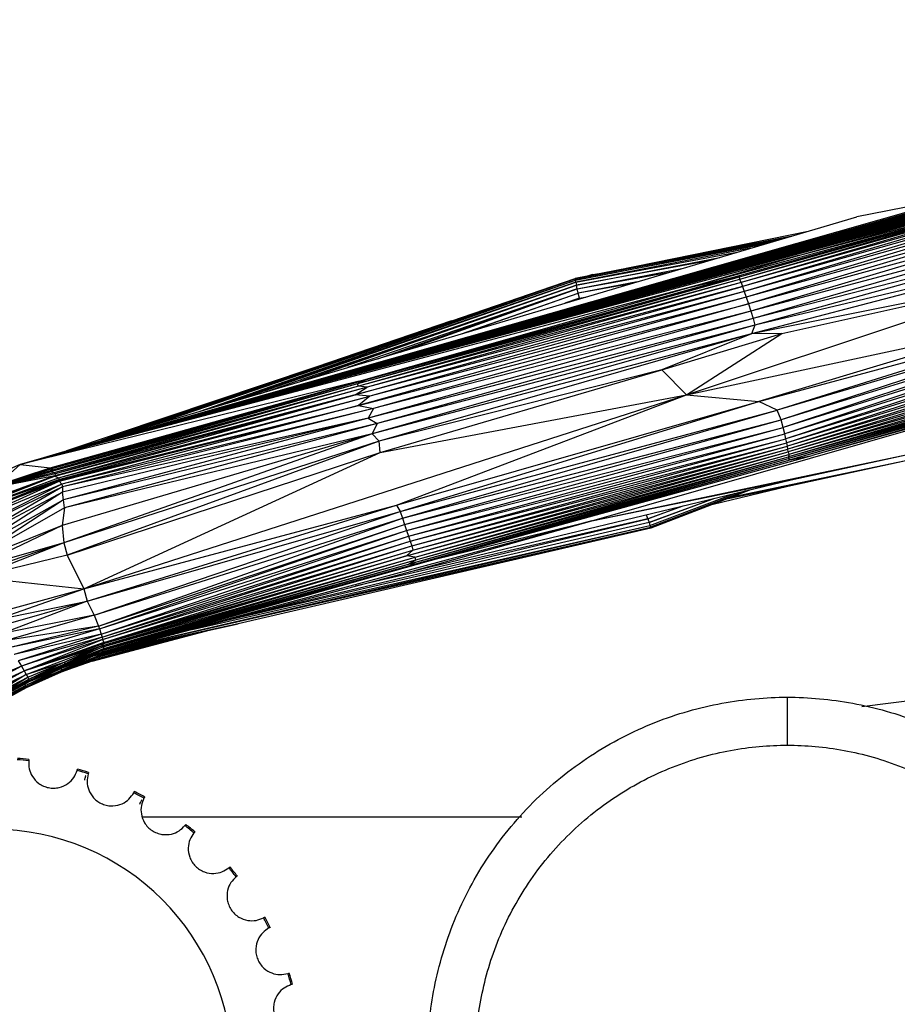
# Paper-space layout '_Derecha' of a CAD drawing. Header units: millimetres. Extents: x -1808 to 138, y -70 to 65.
# Tile 10 of 19: x -8 to 28, y 2 to 43. Entities that reach past the tile are written whole.
import ezdxf

# ---------------------------------------------------------------- set-up
doc = ezdxf.new("R2010")
doc.units = ezdxf.units.MM

psp = doc.layouts.new('_Derecha')

# ---------------------------------------------------------------- linework, layer by layer
at = {"color": 7, "linetype": 'Continuous', "lineweight": 25}
for p, q in [((130.699, 64.002), (-8.202, 24.697)), ((129.088, 63.515), (-8.202, 24.697)), ((-8.202, 24.697), (107.367, 57.36)), ((98.728, 54.91), (-8.202, 24.697)), ((90.206, 52.486), (-8.202, 24.697)), ((85.455, 51.137), (-8.202, 24.697)), ((84.423, 50.801), (-8.202, 24.697)), ((83.86, 50.673), (-8.202, 24.697)), ((83.201, 50.415), (-8.202, 24.697)), ((-8.202, 24.697), (81.279, 49.834)), ((-8.202, 24.697), (78.551, 49.028)), ((75.774, 48.211), (-8.202, 24.697)), ((72.795, 47.34), (-8.202, 24.697)), ((70.418, 46.947), (-8.202, 24.697)), ((69.305, 46.658), (-8.202, 24.697)), ((68.315, 46.058), (-8.202, 24.697)), ((64.899, 45.003), (-8.202, 24.697)), ((64.196, 44.784), (-8.202, 24.697)), ((63.845, 44.736), (-8.202, 24.697)), ((62.149, 44.714), (-8.202, 24.697)), ((63.416, 44.653), (-8.202, 24.697)), ((63.925, 44.601), (-8.202, 24.697)), ((63.035, 44.441), (-8.202, 24.697)), ((61.851, 44.094), (-8.202, 24.697)), ((-8.202, 24.697), (60.89, 43.809)), ((60.829, 43.772), (-8.202, 24.697)), ((59.934, 43.702), (-8.202, 24.697)), ((57.896, 43.1), (-8.202, 24.697)), ((57.281, 42.749), (-8.202, 24.697)), ((54.412, 41.941), (-8.202, 24.697)), ((52.56, 41.415), (-8.202, 24.697)), ((50.886, 40.937), (-8.202, 24.697)), ((49.105, 40.43), (-8.202, 24.697)), ((46.918, 39.812), (-8.202, 24.697)), ((43.547, 38.869), (-8.202, 24.697)), ((39.912, 37.839), (-8.202, 24.697)), ((37.562, 37.218), (-8.202, 24.697)), ((37.284, 37.09), (-8.202, 24.697)), ((35.024, 36.258), (19.699, 32.083)), ((35.515, 36.395), (21.782, 32.514)), ((35.502, 36.363), (21.782, 32.514)), ((35.515, 36.395), (21.784, 32.569)), ((35.502, 36.363), (21.808, 32.419)), ((35.555, 36.284), (21.808, 32.419)), ((35.555, 36.284), (21.875, 32.292)), ((35.623, 36.167), (21.875, 32.292)), ((35.623, 36.167), (21.931, 32.121)), ((24.269, 33.42), (35.137, 36.29)), ((33.075, 35.864), (-8.202, 24.697)), ((35.701, 36.008), (21.931, 32.121)), ((35.701, 36.008), (22.001, 31.923)), ((35.794, 35.792), (22.001, 31.923)), ((35.794, 35.792), (22.082, 31.682)), ((24.269, 33.42), (33.075, 35.864)), ((31.272, 35.929), (26.698, 35.034)), ((31.709, 35.544), (-8.202, 24.697)), ((35.9, 35.515), (22.082, 31.682)), ((35.9, 35.515), (22.172, 31.406)), ((-8.202, 24.697), (26.698, 35.034)), ((36.02, 35.178), (22.172, 31.406)), ((36.02, 35.178), (22.277, 31.104)), ((36.151, 34.786), (22.277, 31.104)), ((36.151, 34.786), (22.371, 30.797)), ((14.951, 32.441), (23.825, 34.183)), ((14.951, 32.441), (23.494, 34.085)), ((14.952, 32.464), (23.985, 34.231)), ((23.932, 34.215), (14.952, 32.464)), ((15.856, 32.641), (24.662, 34.431)), ((36.281, 34.342), (22.371, 30.797)), ((36.281, 34.342), (22.447, 30.507)), ((14.958, 32.388), (23.222, 34.005)), ((22.736, 33.861), (14.958, 32.388)), ((22.259, 33.719), (14.974, 32.302)), ((36.254, 33.787), (22.303, 30.156)), ((36.254, 33.787), (22.447, 30.507)), ((24.269, 33.42), (-8.202, 24.697)), ((14.974, 32.302), (21.71, 33.557)), ((14.998, 32.184), (20.978, 33.34)), ((19.699, 32.083), (24.269, 33.42)), ((20.443, 33.182), (14.998, 32.184)), ((15.032, 32.032), (19.399, 32.872)), ((-4.333, 25.843), (14.952, 32.464)), ((-3.44, 26.108), (14.952, 32.464)), ((14.951, 32.441), (-3.342, 26.137)), ((-3.194, 26.181), (14.951, 32.441)), ((21.782, 32.514), (5.872, 28.07)), ((5.941, 28.182), (21.784, 32.569)), ((21.784, 32.569), (6.191, 28.219)), ((21.782, 32.514), (6.191, 28.219)), ((14.951, 32.441), (14.952, 32.464)), ((14.958, 32.388), (14.951, 32.441)), ((15.032, 32.032), (18.955, 32.741)), ((15.674, 32.628), (15.509, 32.573)), ((15.513, 32.574), (15.674, 32.628)), ((15.674, 32.628), (16.221, 32.715)), ((19.586, 27.608), (34.575, 32.599)), ((19.699, 32.083), (21.784, 32.569)), ((21.784, 32.569), (21.782, 32.514)), ((21.782, 32.514), (21.808, 32.419)), ((34.575, 32.599), (22.303, 30.156)), ((23.564, 30.17), (34.575, 32.599)), ((19.699, 32.083), (-8.202, 24.697)), ((-2.931, 26.259), (14.958, 32.388)), ((-0.688, 26.923), (14.958, 32.388)), ((14.974, 32.302), (-0.086, 27.101)), ((0.736, 27.345), (14.974, 32.302)), ((1.788, 27.656), (14.998, 32.184)), ((14.998, 32.184), (3.48, 28.158)), ((3.695, 28.221), (14.998, 32.184)), ((15.032, 32.032), (5.458, 28.743)), ((5.776, 27.602), (21.931, 32.121)), ((21.808, 32.419), (5.872, 28.07)), ((21.808, 32.419), (5.907, 27.977)), ((21.875, 32.292), (5.907, 27.977)), ((5.941, 28.182), (19.699, 32.083)), ((21.875, 32.292), (6.275, 27.932)), ((21.931, 32.121), (6.275, 27.932)), ((6.717, 29.116), (15.032, 32.032)), ((7.644, 29.391), (15.032, 32.032)), ((14.974, 32.302), (14.958, 32.388)), ((14.974, 32.302), (14.998, 32.184)), ((15.032, 32.032), (14.998, 32.184)), ((15.075, 31.849), (15.032, 32.032)), ((17.533, 32.32), (15.075, 31.849)), ((17.257, 32.238), (15.075, 31.849)), ((21.808, 32.419), (21.875, 32.292)), ((21.875, 32.292), (21.931, 32.121)), ((21.931, 32.121), (22.001, 31.923)), ((22.001, 31.923), (5.776, 27.602)), ((22.082, 31.682), (5.919, 27.162)), ((22.001, 31.923), (6.386, 27.554)), ((22.082, 31.682), (6.386, 27.554)), ((10.204, 30.149), (15.075, 31.849)), ((10.433, 30.217), (15.075, 31.849)), ((15.127, 31.635), (14.519, 31.427)), ((14.665, 31.47), (15.127, 31.635)), ((15.127, 31.635), (15.075, 31.849)), ((15.127, 31.635), (15.389, 31.685)), ((15.127, 31.635), (15.357, 31.675)), ((15.133, 31.609), (15.127, 31.635)), ((22.001, 31.923), (22.082, 31.682)), ((22.082, 31.682), (22.172, 31.406)), ((5.919, 27.162), (22.172, 31.406)), ((22.172, 31.406), (6.537, 27.033)), ((22.172, 31.406), (22.277, 31.104)), ((22.277, 31.104), (6.319, 26.641)), ((22.371, 30.797), (6.319, 26.641)), ((22.277, 31.104), (6.537, 27.033)), ((22.371, 30.797), (6.694, 26.414)), ((22.277, 31.104), (22.371, 30.797)), ((22.371, 30.797), (22.447, 30.507)), ((22.608, 27.332), (36.54, 31.087)), ((36.54, 31.087), (23.375, 26.974)), ((37.253, 31.045), (23.375, 26.974)), ((37.253, 31.045), (23.538, 26.57)), ((37.383, 30.818), (23.538, 26.57)), ((37.383, 30.818), (23.625, 26.241)), ((9.788, 30.691), (-4.82, 25.699)), ((22.447, 30.507), (6.48, 25.976)), ((22.447, 30.507), (6.694, 26.414)), ((19.586, 27.608), (33.173, 30.511)), ((22.447, 30.507), (22.303, 30.156)), ((33.173, 30.511), (22.608, 27.332)), ((37.437, 30.564), (23.625, 26.241)), ((37.437, 30.564), (23.69, 25.982)), ((22.303, 30.156), (6.48, 25.976)), ((22.303, 30.156), (6.781, 25.67)), ((18.557, 28.655), (23.564, 30.17)), ((22.303, 30.156), (18.557, 28.655)), ((19.586, 27.608), (23.564, 30.17)), ((23.564, 30.17), (22.303, 30.156)), ((37.483, 30.306), (23.69, 25.982)), ((37.483, 30.306), (23.74, 25.776)), ((37.527, 30.056), (23.74, 25.776)), ((37.527, 30.056), (23.779, 25.608)), ((37.568, 29.822), (23.779, 25.608)), ((37.568, 29.822), (23.808, 25.467)), ((37.607, 29.604), (23.808, 25.467)), ((37.607, 29.604), (23.817, 25.341)), ((37.644, 29.403), (23.817, 25.341)), ((37.644, 29.403), (23.832, 25.228)), ((37.678, 29.225), (23.832, 25.228)), ((37.678, 29.225), (23.854, 25.124)), ((15.649, 22.36), (38.381, 28.882)), ((37.704, 29.07), (23.846, 25.027)), ((37.721, 28.943), (23.846, 25.027)), ((37.721, 28.943), (23.847, 24.948)), ((37.744, 28.848), (23.847, 24.948)), ((37.704, 29.07), (23.854, 25.124)), ((37.744, 28.848), (23.919, 24.901)), ((37.944, 28.832), (23.919, 24.901)), ((38.573, 28.935), (24.839, 25.073)), ((37.944, 28.832), (24.839, 25.073)), ((4.049, 28.73), (-6.271, 25.269)), ((18.557, 28.655), (6.781, 25.67)), ((6.816, 25.207), (18.557, 28.655)), ((18.557, 28.655), (19.586, 27.608)), ((5.941, 28.182), (-8.202, 24.697)), ((-6.947, 24.561), (5.941, 28.182)), ((5.872, 28.07), (-6.91, 24.46)), ((5.907, 27.977), (-6.889, 24.409)), ((6.191, 28.219), (-6.878, 24.559)), ((-6.878, 24.559), (5.941, 28.182)), ((6.191, 28.219), (-6.837, 24.537)), ((5.872, 28.07), (-6.837, 24.537)), ((5.872, 28.07), (-6.819, 24.474)), ((5.907, 27.977), (-6.819, 24.474)), ((5.907, 27.977), (-6.796, 24.351)), ((6.275, 27.932), (-6.796, 24.351)), ((6.275, 27.932), (-6.737, 24.32)), ((5.776, 27.602), (6.275, 27.932)), ((6.191, 28.219), (5.872, 28.07)), ((5.907, 27.977), (5.872, 28.07)), ((6.275, 27.932), (5.907, 27.977)), ((5.941, 28.182), (6.191, 28.219)), ((5.776, 27.602), (-6.758, 24.229)), ((-6.756, 24.214), (5.776, 27.602)), ((5.776, 27.602), (-6.737, 24.32)), ((-6.594, 24.15), (5.776, 27.602)), ((-6.594, 24.15), (6.386, 27.554)), ((-6.578, 24.084), (6.386, 27.554)), ((-5.548, 19.523), (19.586, 27.608)), ((6.386, 27.554), (5.776, 27.602)), ((6.386, 27.554), (5.919, 27.162)), ((6.816, 25.207), (19.586, 27.608)), ((7.501, 23.009), (19.586, 27.608)), ((19.586, 27.608), (22.608, 27.332)), ((-6.578, 24.084), (5.919, 27.162)), ((-6.576, 24.011), (5.919, 27.162)), ((-6.573, 24.054), (5.919, 27.162)), ((5.919, 27.162), (-6.464, 23.886)), ((5.919, 27.162), (6.537, 27.033)), ((7.501, 23.009), (22.608, 27.332)), ((7.647, 22.744), (22.608, 27.332)), ((23.375, 26.974), (22.608, 27.332)), ((6.537, 27.033), (-6.464, 23.886)), ((6.537, 27.033), (-6.429, 23.778)), ((6.537, 27.033), (6.319, 26.641)), ((7.647, 22.744), (23.375, 26.974)), ((7.743, 22.465), (23.375, 26.974)), ((23.538, 26.57), (23.375, 26.974)), ((6.319, 26.641), (-6.436, 23.553)), ((6.319, 26.641), (-6.429, 23.778)), ((6.319, 26.641), (-6.383, 23.237)), ((6.694, 26.414), (-6.383, 23.237)), ((6.694, 26.414), (-6.351, 22.894)), ((6.319, 26.641), (6.694, 26.414)), ((6.694, 26.414), (6.48, 25.976)), ((7.743, 22.465), (23.538, 26.57)), ((7.831, 22.202), (23.538, 26.57)), ((23.625, 26.241), (23.538, 26.57)), ((6.48, 25.976), (-6.444, 22.167)), ((6.48, 25.976), (-6.376, 21.437)), ((6.48, 25.976), (-6.351, 22.894)), ((6.781, 25.67), (6.48, 25.976)), ((7.831, 22.202), (23.625, 26.241)), ((7.914, 21.954), (23.625, 26.241)), ((7.914, 21.954), (23.69, 25.982)), ((7.994, 21.719), (23.69, 25.982)), ((23.69, 25.982), (23.625, 26.241)), ((23.74, 25.776), (23.69, 25.982)), ((6.781, 25.67), (-6.376, 21.437)), ((6.781, 25.67), (-6.239, 20.924)), ((6.816, 25.207), (6.781, 25.67)), ((7.994, 21.719), (23.74, 25.776)), ((8.066, 21.504), (23.74, 25.776)), ((8.066, 21.504), (23.779, 25.608)), ((8.131, 21.307), (23.779, 25.608)), ((8.131, 21.307), (23.808, 25.467)), ((8.184, 21.13), (23.808, 25.467)), ((23.779, 25.608), (23.74, 25.776)), ((23.808, 25.467), (23.779, 25.608)), ((23.817, 25.341), (23.808, 25.467)), ((-6.239, 20.924), (6.816, 25.207)), ((-5.548, 19.523), (6.816, 25.207)), ((7.918, 20.894), (23.817, 25.341)), ((7.918, 20.894), (23.832, 25.228)), ((8.184, 21.13), (23.817, 25.341)), ((8.27, 20.837), (23.832, 25.228)), ((8.27, 20.837), (23.854, 25.124)), ((8.3, 20.727), (23.854, 25.124)), ((8.765, 20.659), (24.839, 25.073)), ((15.649, 22.36), (28.874, 25.128)), ((23.832, 25.228), (23.817, 25.341)), ((23.832, 25.228), (23.854, 25.124)), ((23.854, 25.124), (23.846, 25.027)), ((23.919, 24.901), (24.839, 25.073)), ((23.959, 24.06), (28.874, 25.128)), ((-8.202, 24.697), (-11.563, 23.304)), ((-9.162, 23.844), (-8.202, 24.697)), ((-8.202, 24.697), (-6.947, 24.561)), ((8.001, 20.551), (23.846, 25.027)), ((8.001, 20.551), (23.847, 24.948)), ((8.3, 20.727), (23.846, 25.027)), ((8.34, 20.578), (23.847, 24.948)), ((8.34, 20.578), (23.919, 24.901)), ((8.765, 20.659), (23.919, 24.901)), ((21.478, 23.35), (28.736, 24.869)), ((23.821, 23.802), (28.736, 24.869)), ((23.846, 25.027), (23.847, 24.948)), ((23.847, 24.948), (23.919, 24.901)), ((-6.758, 24.229), (-11.224, 22.609)), ((-9.162, 23.844), (-6.947, 24.561)), ((-9.148, 23.834), (-6.947, 24.561)), ((-6.878, 24.559), (-9.148, 23.834)), ((-9.131, 23.812), (-6.878, 24.559)), ((-6.837, 24.537), (-9.131, 23.812)), ((-6.91, 24.46), (-9.131, 23.812)), ((-9.124, 23.782), (-6.889, 24.409)), ((-6.796, 24.351), (-9.124, 23.782)), ((-6.819, 24.474), (-9.123, 23.795)), ((-9.123, 23.795), (-6.91, 24.46)), ((-6.889, 24.409), (-9.123, 23.795)), ((-6.796, 24.351), (-9.113, 23.767)), ((-6.737, 24.32), (-9.113, 23.767)), ((-6.758, 24.229), (-9.113, 23.767)), ((-6.947, 24.561), (-6.878, 24.559)), ((-6.91, 24.46), (-6.837, 24.537)), ((-6.91, 24.46), (-6.819, 24.474)), ((-6.889, 24.409), (-6.819, 24.474)), ((-6.796, 24.351), (-6.889, 24.409)), ((-6.878, 24.559), (-6.837, 24.537)), ((-6.737, 24.32), (-6.796, 24.351)), ((-6.737, 24.32), (-6.758, 24.229)), ((-6.758, 24.229), (-6.756, 24.214)), ((-11.25, 22.201), (-6.578, 24.084)), ((-11.25, 22.201), (-6.573, 24.054)), ((-11.25, 22.201), (-6.576, 24.011)), ((-6.756, 24.214), (-11.243, 22.438)), ((-11.243, 22.438), (-6.594, 24.15)), ((-11.243, 22.438), (-6.578, 24.084)), ((-11.225, 21.886), (-6.576, 24.011)), ((-6.464, 23.886), (-11.225, 21.886)), ((-11.224, 22.609), (-6.756, 24.214)), ((-6.464, 23.886), (-11.134, 21.512)), ((-6.756, 24.214), (-6.594, 24.15)), ((-6.594, 24.15), (-6.578, 24.084)), ((-6.578, 24.084), (-6.573, 24.054)), ((-6.573, 24.054), (-6.576, 24.011)), ((-6.576, 24.011), (-6.464, 23.886)), ((-6.464, 23.886), (-6.429, 23.778)), ((8.152, 20.253), (23.959, 24.06)), ((15.649, 22.36), (23.959, 24.06)), ((-6.429, 23.778), (-11.134, 21.512)), ((-6.429, 23.778), (-10.966, 21.127)), ((-6.436, 23.553), (-10.966, 21.127)), ((-6.436, 23.553), (-10.747, 20.789)), ((-6.429, 23.778), (-6.436, 23.553)), ((-6.383, 23.237), (-6.436, 23.553)), ((18.068, 22.162), (21.591, 23.49)), ((22.051, 23.601), (18.095, 22.087)), ((22.254, 23.65), (18.11, 22.051)), ((20.697, 23.049), (23.821, 23.802)), ((21.323, 23.29), (23.821, 23.802)), ((-6.383, 23.237), (-10.747, 20.789)), ((-6.383, 23.237), (-10.516, 20.523)), ((-6.351, 22.894), (-6.383, 23.237)), ((-5.548, 19.523), (7.501, 23.009)), ((-5.403, 19.012), (7.501, 23.009)), ((7.501, 23.009), (7.647, 22.744)), ((18.028, 22.28), (20.777, 23.294)), ((20.714, 23.279), (18.028, 22.28)), ((-6.351, 22.894), (-10.516, 20.523)), ((-6.351, 22.894), (-6.444, 22.167)), ((-5.403, 19.012), (7.647, 22.744)), ((-5.11, 18.415), (7.647, 22.744)), ((7.647, 22.744), (7.743, 22.465)), ((17.975, 22.444), (17.923, 22.607)), ((19.436, 22.971), (17.975, 22.444)), ((17.975, 22.444), (19.361, 22.953)), ((-5.11, 18.415), (7.743, 22.465)), ((15.649, 22.36), (-5.053, 16.768)), ((-4.927, 17.964), (7.743, 22.465)), ((-4.927, 17.964), (7.831, 22.202)), ((-4.885, 17.85), (7.831, 22.202)), ((18.028, 22.28), (-0.176, 18.054)), ((1.604, 18.524), (17.975, 22.444)), ((17.975, 22.444), (5.776, 19.626)), ((7.743, 22.465), (7.831, 22.202)), ((7.831, 22.202), (7.914, 21.954)), ((8.152, 20.253), (15.649, 22.36)), ((9.167, 20.77), (15.649, 22.36)), ((17.975, 22.444), (18.028, 22.28)), ((18.028, 22.28), (18.068, 22.162)), ((-6.444, 22.167), (-10.516, 20.523)), ((-6.444, 22.167), (-10.314, 20.316)), ((-6.444, 22.167), (-6.376, 21.437)), ((-4.885, 17.85), (7.914, 21.954)), ((-4.816, 17.633), (7.914, 21.954)), ((18.11, 22.051), (-4.168, 17.001)), ((-4.079, 17.024), (18.095, 22.087)), ((-3.867, 17.08), (18.068, 22.162)), ((-1.024, 17.831), (18.068, 22.162)), ((18.11, 22.051), (0.889, 18.063)), ((7.914, 21.954), (7.994, 21.719)), ((18.068, 22.162), (18.095, 22.087)), ((18.11, 22.051), (18.095, 22.087)), ((-6.376, 21.437), (-10.314, 20.316)), ((-6.376, 21.437), (-10.147, 20.147)), ((-6.376, 21.437), (-10.007, 20)), ((-6.376, 21.437), (-6.239, 20.924)), ((-4.816, 17.633), (7.994, 21.719)), ((-4.781, 17.498), (7.994, 21.719)), ((-4.781, 17.498), (8.066, 21.504)), ((-4.761, 17.401), (8.066, 21.504)), ((7.994, 21.719), (8.066, 21.504)), ((8.066, 21.504), (8.131, 21.307)), ((-4.761, 17.401), (8.131, 21.307)), ((-4.712, 17.277), (8.131, 21.307)), ((-4.712, 17.277), (8.184, 21.13)), ((-4.71, 17.243), (8.184, 21.13)), ((8.184, 21.13), (7.918, 20.894)), ((8.131, 21.307), (8.184, 21.13)), ((-6.239, 20.924), (-10.007, 20)), ((-6.239, 20.924), (-5.548, 19.523)), ((-4.801, 17.148), (7.918, 20.894)), ((-4.778, 16.942), (8.001, 20.551)), ((-4.73, 16.979), (8.3, 20.727)), ((-4.73, 16.979), (8.001, 20.551)), ((7.918, 20.894), (-4.729, 17.095)), ((-4.729, 17.095), (8.27, 20.837)), ((-4.725, 16.902), (8.34, 20.578)), ((-4.725, 16.902), (8.001, 20.551)), ((-4.719, 16.883), (8.765, 20.659)), ((-4.719, 16.883), (8.34, 20.578)), ((-4.71, 17.243), (7.918, 20.894)), ((-4.702, 17.032), (8.27, 20.837)), ((-4.702, 17.032), (8.3, 20.727)), ((-0.238, 18.133), (8.765, 20.659)), ((8.27, 20.837), (7.918, 20.894)), ((8.001, 20.551), (8.3, 20.727)), ((8.001, 20.551), (8.34, 20.578)), ((8.3, 20.727), (8.27, 20.837)), ((8.34, 20.578), (8.765, 20.659)), ((-5.056, 16.766), (8.152, 20.253)), ((-10.007, 20), (-5.548, 19.523)), ((-9.357, 18.481), (-5.548, 19.523)), ((-9.229, 18.221), (-5.548, 19.523)), ((-5.548, 19.523), (-5.403, 19.012)), ((-9.229, 18.221), (-5.403, 19.012)), ((-5.403, 19.012), (-9.102, 17.944)), ((-5.403, 19.012), (-8.948, 17.659)), ((-5.403, 19.012), (-5.11, 18.415)), ((-5.11, 18.415), (-8.948, 17.659)), ((-5.11, 18.415), (-8.784, 17.364)), ((-5.11, 18.415), (-4.927, 17.964)), ((-4.817, 16.848), (-0.238, 18.133)), ((-0.238, 18.133), (-4.719, 16.883)), ((-4.927, 17.964), (-8.784, 17.364)), ((-4.927, 17.964), (-8.612, 17.07)), ((-4.885, 17.85), (-8.612, 17.07)), ((-4.885, 17.85), (-8.443, 16.786)), ((-5.194, 16.507), (-0.259, 17.81)), ((-0.874, 17.675), (-5.191, 16.509)), ((-5.152, 16.733), (0.889, 18.063)), ((0.889, 18.063), (-5.068, 16.762)), ((-4.927, 17.964), (-4.885, 17.85)), ((-4.885, 17.85), (-4.816, 17.633)), ((-4.643, 16.875), (0.889, 18.063)), ((-4.816, 17.633), (-8.443, 16.786)), ((-4.816, 17.633), (-8.285, 16.524)), ((-4.781, 17.498), (-8.285, 16.524)), ((-4.781, 17.498), (-8.147, 16.294)), ((-4.761, 17.401), (-8.147, 16.294)), ((-8.025, 16.104), (-4.761, 17.401)), ((-4.712, 17.277), (-8.025, 16.104)), ((-8.025, 16.104), (-4.71, 17.243)), ((-4.955, 16.589), (-1.864, 17.457)), ((-4.863, 16.644), (-2.36, 17.348)), ((-4.863, 16.644), (-2.562, 17.303)), ((-1.906, 17.448), (-4.857, 16.625)), ((-4.857, 16.625), (-1.958, 17.436)), ((-4.857, 16.625), (-2.092, 17.407)), ((-4.816, 17.633), (-4.781, 17.498)), ((-4.71, 17.243), (-4.801, 17.148)), ((-4.781, 17.498), (-4.761, 17.401)), ((-4.761, 17.401), (-4.712, 17.277)), ((-4.712, 17.277), (-4.71, 17.243)), ((-8.025, 16.104), (-4.801, 17.148)), ((-7.947, 15.946), (-4.801, 17.148)), ((-6.361, 16.457), (-4.801, 17.148)), ((-6.361, 16.457), (-4.729, 17.095)), ((-6.347, 16.319), (-4.725, 16.902)), ((-6.347, 16.319), (-4.719, 16.883)), ((-6.337, 16.324), (-4.778, 16.942)), ((-6.337, 16.324), (-4.725, 16.902)), ((-4.729, 17.095), (-6.336, 16.393)), ((-6.336, 16.393), (-4.702, 17.032)), ((-6.336, 16.393), (-4.73, 16.979)), ((-6.334, 16.347), (-4.73, 16.979)), ((-6.334, 16.347), (-4.778, 16.942)), ((-4.916, 16.683), (-3.271, 17.147)), ((-4.868, 16.72), (-3.618, 17.071)), ((-4.868, 16.72), (-3.748, 17.042)), ((-4.86, 16.835), (-4.817, 16.848)), ((-4.84, 16.773), (-4.391, 16.901)), ((-4.84, 16.773), (-4.447, 16.888)), ((-4.719, 16.883), (-4.817, 16.848)), ((-4.801, 17.148), (-4.729, 17.095)), ((-4.73, 16.979), (-4.778, 16.942)), ((-4.778, 16.942), (-4.725, 16.902)), ((-4.702, 17.032), (-4.73, 16.979)), ((-4.729, 17.095), (-4.702, 17.032)), ((-4.725, 16.902), (-4.719, 16.883)), ((-8.285, 16.524), (-8.147, 16.294)), ((-7.947, 15.946), (-6.361, 16.457)), ((-7.879, 15.831), (-6.361, 16.457)), ((-7.832, 15.751), (-6.361, 16.457)), ((-6.499, 16.198), (-5.102, 16.744)), ((-6.499, 16.198), (-5.795, 16.51)), ((-6.485, 16.06), (-4.863, 16.644)), ((-6.485, 16.06), (-4.857, 16.625)), ((-6.475, 16.065), (-4.916, 16.683)), ((-6.475, 16.065), (-4.863, 16.644)), ((-6.474, 16.134), (-4.84, 16.773)), ((-5.052, 16.755), (-6.474, 16.134)), ((-6.474, 16.134), (-4.868, 16.72)), ((-6.472, 16.088), (-4.868, 16.72)), ((-6.472, 16.088), (-4.916, 16.683)), ((-6.361, 16.457), (-6.336, 16.393)), ((-4.998, 16.576), (-4.955, 16.589)), ((-4.857, 16.625), (-4.955, 16.589)), ((-4.868, 16.72), (-4.916, 16.683)), ((-4.916, 16.683), (-4.863, 16.644)), ((-4.84, 16.773), (-4.868, 16.72)), ((-4.863, 16.644), (-4.857, 16.625)), ((-4.851, 16.799), (-4.84, 16.773)), ((-8.147, 16.294), (-11.259, 14.946)), ((-8.147, 16.294), (-11.104, 14.701)), ((-11.104, 14.701), (-8.025, 16.104)), ((-10.969, 14.487), (-8.025, 16.104)), ((-8.147, 16.294), (-8.025, 16.104)), ((-8.025, 16.104), (-7.947, 15.946)), ((-7.97, 15.493), (-6.499, 16.198)), ((-7.97, 15.493), (-6.474, 16.134)), ((-7.946, 15.44), (-6.474, 16.134)), ((-7.946, 15.44), (-6.472, 16.088)), ((-7.945, 15.401), (-6.475, 16.065)), ((-7.945, 15.401), (-6.485, 16.06)), ((-7.939, 15.41), (-6.472, 16.088)), ((-7.939, 15.41), (-6.475, 16.065)), ((-7.832, 15.751), (-6.336, 16.393)), ((-7.809, 15.658), (-6.499, 16.198)), ((-7.808, 15.699), (-6.336, 16.393)), ((-7.808, 15.699), (-6.334, 16.347)), ((-7.807, 15.66), (-6.337, 16.324)), ((-7.807, 15.66), (-6.347, 16.319)), ((-7.801, 15.669), (-6.334, 16.347)), ((-7.801, 15.669), (-6.337, 16.324)), ((-6.902, 16.068), (-6.499, 16.198)), ((-6.499, 16.198), (-6.474, 16.134)), ((-6.475, 16.065), (-6.485, 16.06)), ((-6.472, 16.088), (-6.475, 16.065)), ((-6.474, 16.134), (-6.472, 16.088)), ((-6.337, 16.324), (-6.347, 16.319)), ((-6.334, 16.347), (-6.337, 16.324)), ((-6.336, 16.393), (-6.334, 16.347)), ((-10.969, 14.487), (-7.947, 15.946)), ((-10.858, 14.311), (-7.947, 15.946)), ((-7.947, 15.946), (-9.335, 15.087)), ((-9.335, 15.087), (-7.879, 15.831)), ((-9.28, 14.986), (-7.879, 15.831)), ((-9.28, 14.986), (-7.832, 15.751)), ((-9.248, 14.92), (-7.832, 15.751)), ((-9.248, 14.92), (-7.808, 15.699)), ((-9.235, 14.878), (-7.801, 15.669)), ((-9.235, 14.878), (-7.807, 15.66)), ((-9.233, 14.886), (-7.808, 15.699)), ((-9.233, 14.886), (-7.801, 15.669)), ((-7.947, 15.946), (-7.879, 15.831)), ((-7.879, 15.831), (-7.832, 15.751)), ((-7.832, 15.751), (-7.808, 15.699)), ((-7.808, 15.699), (-7.801, 15.669)), ((-7.801, 15.669), (-7.807, 15.66)), ((-9.418, 14.727), (-7.97, 15.493)), ((-9.386, 14.661), (-7.97, 15.493)), ((-9.386, 14.661), (-7.946, 15.44)), ((-9.373, 14.619), (-7.939, 15.41)), ((-9.373, 14.619), (-7.945, 15.401)), ((-9.371, 14.627), (-7.946, 15.44)), ((-9.371, 14.627), (-7.939, 15.41)), ((-8.005, 15.551), (-7.97, 15.493)), ((-7.97, 15.493), (-7.946, 15.44)), ((-7.946, 15.44), (-7.939, 15.41)), ((-7.939, 15.41), (-7.945, 15.401)), ((26.898, 14.616), (30, 15)), ((12.73, 10), (-3.094, 10))]:
    psp.add_line(p, q, dxfattribs=at)
for radius, start, end in [(12.941, 83.3071, 85.4429), (13, 83.3042, 85.4458), (12.941, 72.0571, 74.1929), (13, 72.0542, 74.1958), (12.941, 60.8071, 62.9429), (13, 60.8042, 62.9458), (10, 0, 180), (12.941, 49.5571, 51.6929), (13, 49.5542, 51.6958), (12.941, 38.3071, 40.4429), (13, 38.3042, 40.4458), (12.941, 27.0571, 29.1929), (13, 27.0542, 29.1958), (12.941, 15.8071, 17.9429), (13, 15.8042, 17.9458)]:
    psp.add_arc((-9.347, -0.507), radius, start, end, dxfattribs=at)
for points, knots in [([(23.796, -15), (22.912, -15), (21.995, -14.921), (20.138, -14.578), (19.198, -14.312), (17.351, -13.581), (16.445, -13.116), (14.73, -11.994), (13.922, -11.339), (12.457, -9.874), (11.802, -9.066), (10.68, -7.351), (10.215, -6.445), (9.484, -4.598), (9.218, -3.658), (8.874, -1.801), (8.796, -0.884), (8.796, 0.884), (8.874, 1.801), (9.218, 3.658), (9.484, 4.598), (10.215, 6.445), (10.68, 7.351), (11.802, 9.066), (12.457, 9.874), (13.922, 11.339), (14.73, 11.994), (16.445, 13.116), (17.351, 13.581), (19.198, 14.312), (20.138, 14.578), (21.995, 14.921), (22.912, 15), (23.796, 15)], [0, 0, 0, 0, 0.0625, 0.0625, 0.125, 0.125, 0.1875, 0.1875, 0.25, 0.25, 0.3125, 0.3125, 0.375, 0.375, 0.4375, 0.4375, 0.5, 0.5, 0.5625, 0.5625, 0.625, 0.625, 0.6875, 0.6875, 0.75, 0.75, 0.8125, 0.8125, 0.875, 0.875, 0.9375, 0.9375, 1, 1, 1, 1]), ([(23.796, 15), (23.796, 15), (23.796, 14.957), (23.796, 14.762), (23.796, 14.609), (23.796, 14.219), (23.796, 13.982), (23.796, 13.49), (23.796, 13.236), (23.796, 13)], [0, 0, 0, 0, 0.25, 0.25, 0.5, 0.5, 0.75, 0.75, 1, 1, 1, 1]), ([(23.796, 15), (24.68, 15), (25.597, 14.921), (27.454, 14.578), (28.394, 14.312), (30.241, 13.581), (31.146, 13.116), (32.862, 11.994), (33.67, 11.339), (35.135, 9.874), (35.79, 9.066), (36.911, 7.351), (37.377, 6.445), (38.108, 4.598), (38.374, 3.658), (38.717, 1.801), (38.796, 0.884), (38.796, -0.884), (38.717, -1.801), (38.374, -3.658), (38.108, -4.598), (37.377, -6.445), (36.911, -7.351), (35.79, -9.066), (35.135, -9.874), (33.67, -11.339), (32.862, -11.994), (31.146, -13.116), (30.241, -13.581), (28.394, -14.312), (27.454, -14.578), (25.597, -14.921), (24.68, -15), (23.796, -15)], [0, 0, 0, 0, 0.0625, 0.0625, 0.125, 0.125, 0.1875, 0.1875, 0.25, 0.25, 0.3125, 0.3125, 0.375, 0.375, 0.4375, 0.4375, 0.5, 0.5, 0.5625, 0.5625, 0.625, 0.625, 0.6875, 0.6875, 0.75, 0.75, 0.8125, 0.8125, 0.875, 0.875, 0.9375, 0.9375, 1, 1, 1, 1]), ([(23.796, -13), (23.03, -13), (22.235, -12.932), (20.626, -12.634), (19.811, -12.404), (18.211, -11.77), (17.425, -11.367), (15.939, -10.395), (15.238, -9.827), (13.969, -8.558), (13.401, -7.857), (12.429, -6.371), (12.025, -5.585), (11.392, -3.985), (11.162, -3.17), (10.864, -1.561), (10.796, -0.766), (10.796, 0.766), (10.864, 1.561), (11.162, 3.17), (11.392, 3.985), (12.025, 5.585), (12.429, 6.371), (13.401, 7.857), (13.969, 8.558), (15.238, 9.827), (15.939, 10.395), (17.425, 11.367), (18.211, 11.77), (19.811, 12.404), (20.626, 12.634), (22.235, 12.932), (23.03, 13), (23.796, 13)], [0, 0, 0, 0, 0.0625, 0.0625, 0.125, 0.125, 0.1875, 0.1875, 0.25, 0.25, 0.3125, 0.3125, 0.375, 0.375, 0.4375, 0.4375, 0.5, 0.5, 0.5625, 0.5625, 0.625, 0.625, 0.6875, 0.6875, 0.75, 0.75, 0.8125, 0.8125, 0.875, 0.875, 0.9375, 0.9375, 1, 1, 1, 1]), ([(23.796, 13), (24.562, 13), (25.357, 12.932), (26.966, 12.634), (27.781, 12.404), (29.381, 11.77), (30.166, 11.367), (31.653, 10.395), (32.354, 9.827), (33.623, 8.558), (34.191, 7.857), (35.163, 6.371), (35.566, 5.585), (36.2, 3.985), (36.43, 3.17), (36.728, 1.561), (36.796, 0.766), (36.796, -0.766), (36.728, -1.561), (36.43, -3.17), (36.2, -3.985), (35.566, -5.585), (35.163, -6.371), (34.191, -7.857), (33.623, -8.558), (32.354, -9.827), (31.653, -10.395), (30.166, -11.367), (29.381, -11.77), (27.781, -12.404), (26.966, -12.634), (25.357, -12.932), (24.562, -13), (23.796, -13)], [0, 0, 0, 0, 0.0625, 0.0625, 0.125, 0.125, 0.1875, 0.1875, 0.25, 0.25, 0.3125, 0.3125, 0.375, 0.375, 0.4375, 0.4375, 0.5, 0.5, 0.5625, 0.5625, 0.625, 0.625, 0.6875, 0.6875, 0.75, 0.75, 0.8125, 0.8125, 0.875, 0.875, 0.9375, 0.9375, 1, 1, 1, 1]), ([(-7.838, 12.346), (-7.839, 12.237), (-7.841, 12.018), (-7.708, 11.692), (-7.489, 11.441), (-7.235, 11.292), (-7.014, 11.222), (-6.784, 11.202), (-6.492, 11.242), (-6.193, 11.39), (-5.944, 11.64), (-5.862, 11.843), (-5.821, 11.945)], [0, 0, 0, 0, 0.124526, 0.249516, 0.374339, 0.439263, 0.499827, 0.560424, 0.625428, 0.750129, 0.87505, 1, 1, 1, 1]), ([(-7.831, 12.404), (-7.831, 12.403), (-7.831, 12.402), (-7.833, 12.39), (-7.835, 12.372), (-7.837, 12.355), (-7.838, 12.346)], [0, 0, 0, 0, 0.25, 0.5, 0.75, 1, 1, 1, 1]), ([(-5.821, 11.945), (-5.819, 11.953), (-5.814, 11.97), (-5.81, 11.988), (-5.806, 11.999), (-5.806, 12.001), (-5.806, 12.001)], [0, 0, 0, 0, 0.25, 0.5, 0.75, 1, 1, 1, 1]), ([(-5.464, 11.733), (-5.465, 11.73), (-5.467, 11.725), (-5.482, 11.681), (-5.501, 11.617), (-5.51, 11.565), (-5.515, 11.54)], [0, 0, 0, 0, 0.251555, 0.500273, 0.749851, 1, 1, 1, 1]), ([(-5.36, 11.805), (-5.382, 11.698), (-5.427, 11.484), (-5.36, 11.138), (-5.194, 10.849), (-4.973, 10.653), (-4.771, 10.541), (-4.549, 10.477), (-4.254, 10.459), (-3.932, 10.546), (-3.64, 10.743), (-3.52, 10.926), (-3.46, 11.018)], [0, 0, 0, 0, 0.124526, 0.249516, 0.374339, 0.439263, 0.499827, 0.560424, 0.625428, 0.750129, 0.87505, 1, 1, 1, 1]), ([(-5.341, 11.86), (-5.341, 11.86), (-5.342, 11.858), (-5.346, 11.847), (-5.352, 11.83), (-5.357, 11.813), (-5.36, 11.805)], [0, 0, 0, 0, 0.25, 0.5, 0.75, 1, 1, 1, 1]), ([(-3.46, 11.018), (-3.456, 11.026), (-3.448, 11.041), (-3.44, 11.058), (-3.435, 11.068), (-3.434, 11.07), (-3.434, 11.07)], [0, 0, 0, 0, 0.25, 0.5, 0.75, 1, 1, 1, 1]), ([(-3.128, 10.714), (-3.13, 10.712), (-3.133, 10.706), (-3.156, 10.666), (-3.187, 10.607), (-3.206, 10.558), (-3.216, 10.534)], [0, 0, 0, 0, 0.251555, 0.500273, 0.749851, 1, 1, 1, 1]), ([(-3.034, 10.79), (-3.077, 10.69), (-3.163, 10.489), (-3.165, 10.136), (-3.058, 9.821), (-2.88, 9.586), (-2.703, 9.436), (-2.498, 9.33), (-2.213, 9.255), (-1.88, 9.277), (-1.555, 9.413), (-1.401, 9.57), (-1.325, 9.648)], [0, 0, 0, 0, 0.124526, 0.249516, 0.374339, 0.439263, 0.499827, 0.560424, 0.625428, 0.750129, 0.87505, 1, 1, 1, 1]), ([(-3.005, 10.841), (-3.006, 10.841), (-3.006, 10.839), (-3.012, 10.829), (-3.021, 10.813), (-3.03, 10.798), (-3.034, 10.79)], [0, 0, 0, 0, 0.25, 0.5, 0.75, 1, 1, 1, 1]), ([(-1.325, 9.648), (-1.319, 9.655), (-1.308, 9.669), (-1.297, 9.683), (-1.29, 9.692), (-1.289, 9.694), (-1.289, 9.694)], [0, 0, 0, 0, 0.25, 0.5, 0.75, 1, 1, 1, 1]), ([(-0.952, 9.342), (-1.013, 9.252), (-1.136, 9.071), (-1.207, 8.726), (-1.164, 8.395), (-1.035, 8.13), (-0.891, 7.949), (-0.71, 7.805), (-0.445, 7.676), (-0.115, 7.632), (0.231, 7.703), (0.412, 7.826), (0.503, 7.888)], [0, 0, 0, 0, 0.124526, 0.249516, 0.374339, 0.439263, 0.499827, 0.560424, 0.625428, 0.750129, 0.87505, 1, 1, 1, 1]), ([(-0.913, 9.386), (-0.914, 9.386), (-0.915, 9.385), (-0.923, 9.376), (-0.935, 9.362), (-0.946, 9.349), (-0.952, 9.342)], [0, 0, 0, 0, 0.25, 0.5, 0.75, 1, 1, 1, 1]), ([(0.503, 7.888), (0.509, 7.894), (0.522, 7.905), (0.536, 7.917), (0.545, 7.925), (0.546, 7.926), (0.547, 7.926)], [0, 0, 0, 0, 0.25, 0.5, 0.75, 1, 1, 1, 1]), ([(0.809, 7.515), (0.731, 7.438), (0.574, 7.285), (0.438, 6.96), (0.416, 6.628), (0.49, 6.343), (0.596, 6.137), (0.745, 5.96), (0.98, 5.782), (1.296, 5.675), (1.649, 5.676), (1.85, 5.762), (1.951, 5.805)], [0, 0, 0, 0, 0.124526, 0.249516, 0.374339, 0.439263, 0.499827, 0.560424, 0.625428, 0.750129, 0.87505, 1, 1, 1, 1]), ([(0.855, 7.551), (0.854, 7.55), (0.853, 7.549), (0.844, 7.542), (0.829, 7.531), (0.815, 7.52), (0.809, 7.515)], [0, 0, 0, 0, 0.25, 0.5, 0.75, 1, 1, 1, 1]), ([(1.951, 5.805), (1.959, 5.809), (1.974, 5.818), (1.99, 5.827), (2, 5.833), (2.001, 5.834), (2.002, 5.834)], [0, 0, 0, 0, 0.25, 0.5, 0.75, 1, 1, 1, 1]), ([(2.178, 5.38), (2.087, 5.32), (1.904, 5.2), (1.707, 4.908), (1.62, 4.586), (1.637, 4.292), (1.702, 4.07), (1.813, 3.867), (2.009, 3.646), (2.297, 3.48), (2.644, 3.413), (2.858, 3.457), (2.965, 3.48)], [0, 0, 0, 0, 0.124526, 0.249516, 0.374339, 0.439263, 0.499827, 0.560424, 0.625428, 0.750129, 0.87505, 1, 1, 1, 1]), ([(2.231, 5.406), (2.23, 5.405), (2.229, 5.405), (2.218, 5.4), (2.202, 5.391), (2.186, 5.384), (2.178, 5.38)], [0, 0, 0, 0, 0.25, 0.5, 0.75, 1, 1, 1, 1]), ([(2.965, 3.48), (2.974, 3.482), (2.99, 3.488), (3.008, 3.494), (3.019, 3.498), (3.02, 3.498), (3.021, 3.498)], [0, 0, 0, 0, 0.25, 0.5, 0.75, 1, 1, 1, 1]), ([(3.105, 3.018), (3.004, 2.977), (2.801, 2.895), (2.551, 2.648), (2.403, 2.349), (2.363, 2.057), (2.382, 1.826), (2.452, 1.606), (2.601, 1.351), (2.852, 1.132), (3.178, 0.998), (3.397, 1), (3.507, 1.001)], [0, 0, 0, 0, 0.124526, 0.249516, 0.374339, 0.439263, 0.499827, 0.560424, 0.625428, 0.750129, 0.87505, 1, 1, 1, 1]), ([(3.162, 3.033), (3.161, 3.033), (3.16, 3.033), (3.148, 3.03), (3.131, 3.025), (3.114, 3.02), (3.105, 3.018)], [0, 0, 0, 0, 0.25, 0.5, 0.75, 1, 1, 1, 1])]:
    psp.add_open_spline(points, degree=3, knots=knots, dxfattribs=at)

doc.saveas('drawing.dxf')
